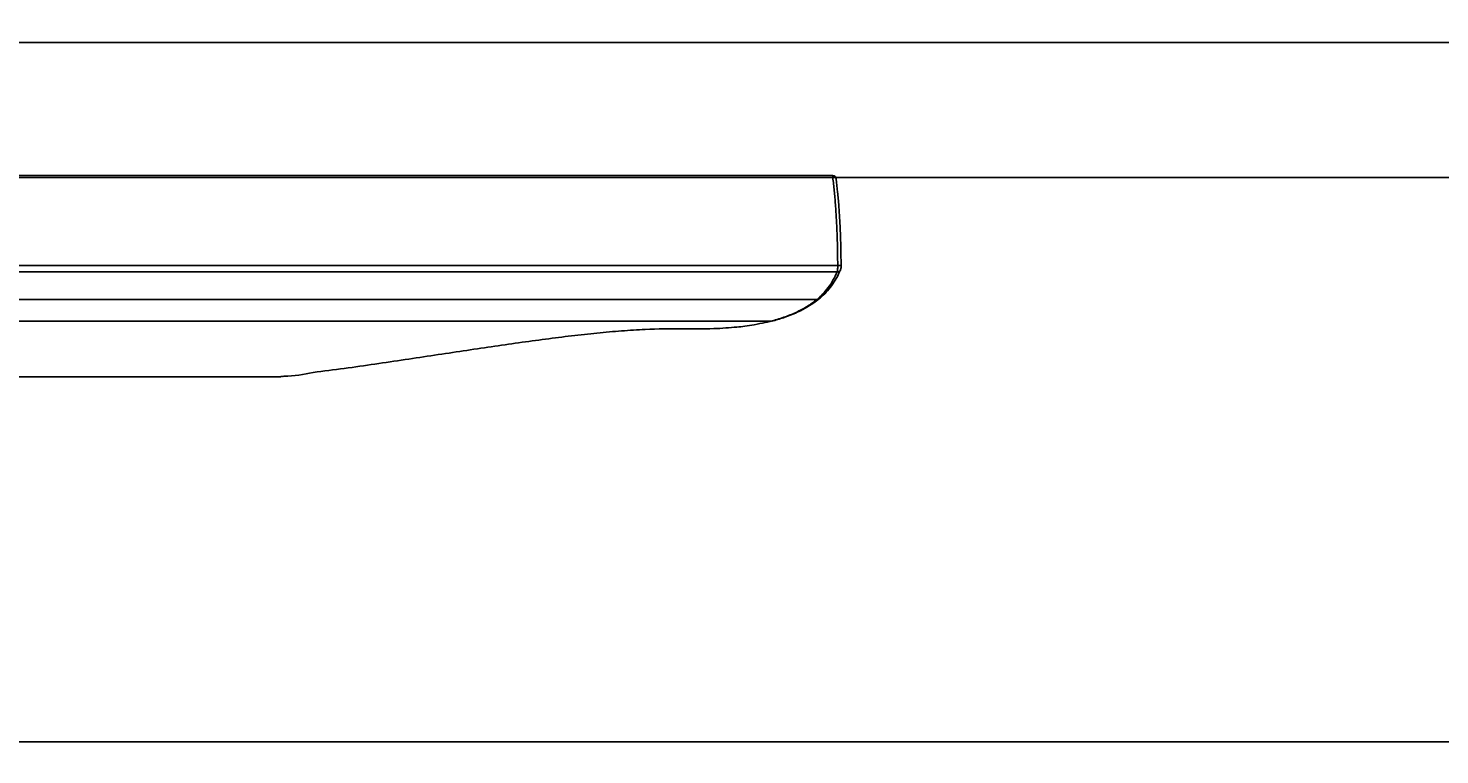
# Model space of a CAD drawing. Header units: millimetres. Extents: x 105 to 2940, y 116 to 1558.
# Tile 23 of 33: x 1441 to 1854, y 481 to 694. Entities that reach past the tile are written whole.
import ezdxf

# ---------------------------------------------------------------- set-up
doc = ezdxf.new("R2010")
doc.units = ezdxf.units.MM
doc.layers.add('FORMAT', color=7, linetype='Continuous')
doc.styles.add('SLDTEXTSTYLE0', font='TXT', dxfattribs={"width": 0.605})
doc.dimstyles.new('SLDDIMSTYLE0', dxfattribs={"dimtxt": 3.081982, "dimasz": 2, "dimexe": 0, "dimexo": 0.0625, "dimgap": 0.770496, "dimtad": 1, "dimdec": 0, "dimrnd": 1e-09, "dimzin": 12, "dimdsep": 46, "dimtxsty": 'SLDTEXTSTYLE0', "dimsah": 1, "dimcen": 0.09, "dimadec": 0, "dimazin": 3, "dimtfac": 1, "dimtofl": 0, "dimtmove": 0, "dimatfit": 3, "dimfxl": 0, "dimfrac": 2, "dimtolj": 1, "dimtzin": 12, "dimarcsym": 0})
doc.dimstyles.new('SLDDIMSTYLE1', dxfattribs={"dimtxt": 3.081982, "dimasz": 2, "dimexe": 0, "dimexo": 0.0625, "dimgap": 0.770496, "dimtad": 1, "dimrnd": 1e-09, "dimzin": 12, "dimdsep": 46, "dimtxsty": 'SLDTEXTSTYLE0', "dimsah": 1, "dimcen": 0.09, "dimadec": 0, "dimazin": 3, "dimtfac": 1, "dimtofl": 0, "dimtmove": 0, "dimatfit": 3, "dimfxl": 0, "dimfrac": 2, "dimtolj": 1, "dimtzin": 12, "dimarcsym": 0})

# ---------------------------------------------------------------- blocks, each defined once
blk = doc.blocks.new('_D_5')
at = {"layer": 'FORMAT'}
for p, q in [((184.76, 477.76), (184.76, 690.93)), ((184.76, 689.94), (2044.76, 689.94)), ((2044.76, 477.76), (2044.76, 690.93))]:
    blk.add_line(p, q, dxfattribs=at)
for points in [[(184.76, 689.94), (186.76, 689.44), (186.76, 690.44)], [(2044.76, 689.94), (2042.76, 690.44), (2042.76, 689.44)]]:
    blk.add_solid(points, dxfattribs=at)
at = {"layer": 'FORMAT', "insert": (1110.06, 694.03), "char_height": 3.175, "attachment_point": 1, "style": 'SLDTEXTSTYLE0'}
blk.add_mtext('1860', dxfattribs=at)
blk = doc.blocks.new('_D_6')
at = {"layer": 'FORMAT'}
for p, q in [((1677.08, 650.44), (2159.9, 650.44)), ((2158.91, 650.44), (2158.91, 116.91)), ((2045.75, 116.91), (2159.9, 116.91))]:
    blk.add_line(p, q, dxfattribs=at)
for points in [[(2158.91, 650.44), (2158.41, 648.44), (2159.41, 648.44)], [(2158.91, 116.91), (2159.41, 118.91), (2158.41, 118.91)]]:
    blk.add_solid(points, dxfattribs=at)
at = {"layer": 'FORMAT', "insert": (2154.82, 380.15), "char_height": 3.175, "attachment_point": 1, "rotation": 90, "style": 'SLDTEXTSTYLE0'}
blk.add_mtext('534', dxfattribs=at)

msp = doc.modelspace()

# ---------------------------------------------------------------- linework, layer by layer
at = {"color": 7, "linetype": 'Continuous', "lineweight": 25}
for p, q in [((1676.09, 650.959), (823.76, 650.959)), ((1676.09, 650.444), (823.76, 650.444)), ((823.76, 624.649), (1677.526, 624.649)), ((1677.408, 622.79), (823.76, 622.79)), ((1678.326, 623.307), (1678.314, 623.28)), ((1671.488, 614.711), (823.76, 614.711)), ((823.76, 608.323), (1657.879, 608.323)), ((1515.105, 592.176), (1515.289, 592.183)), ((2044.76, 485.267), (545.664, 485.267))]:
    msp.add_line(p, q, dxfattribs=at)
at = {"color": 8, "linetype": 'Continuous', "lineweight": 25}
for p, q in [((1676.09, 650.959), (1676.09, 650.444)), ((2044.76, 485.233), (545.637, 485.233))]:
    msp.add_line(p, q, dxfattribs=at)
at = {"color": 8, "linetype": 'Continuous', "lineweight": 25, "flags": 128}
msp.add_lwpolyline([(1677.082, 650.084), (1677.054, 650.17), (1676.977, 650.263), (1676.858, 650.341), (1676.701, 650.4), (1676.514, 650.439), (1676.307, 650.453), (1676.09, 650.444)], dxfattribs=at)
at = {"color": 7, "linetype": 'Continuous', "lineweight": 25, "flags": 128}
for points in [[(1677.065, 649.959), (1677.083, 650.068), (1677.082, 650.084)], [(1678.507, 624.633), (1678.526, 624.637), (1678.496, 624.64), (1678.419, 624.643), (1678.299, 624.646), (1678.141, 624.648), (1677.954, 624.649), (1677.745, 624.65), (1677.526, 624.649)], [(1657.879, 608.323), (1658.061, 608.333), (1658.109, 608.342)], [(823.76, 592.121), (1203.446, 592.121), (1514.581, 592.121)], [(1514.581, 592.134), (1514.758, 592.126), (1515.507, 592.234), (1515.507, 592.234), (1515.507, 592.234)]]:
    msp.add_lwpolyline(points, dxfattribs=at)
at = {"color": 7, "linetype": 'Continuous', "lineweight": 25}
msp.add_arc((1676.09, 649.959), 1, 7.17148, 90, dxfattribs=at)
at = {"color": 8, "linetype": 'Continuous', "lineweight": 25}
for centre, radius, start, end in [((1677.507, 623.691), 0.905, 263.75082, 333.00421), ((1671.558, 615.602), 0.894, 265.54306, 308.20162)]:
    msp.add_arc(centre, radius, start, end, dxfattribs=at)
at = {"color": 7, "linetype": 'Continuous', "lineweight": 25}
for points, knots in [([(1677.526, 624.649), (1677.515, 626.139), (1677.492, 629.128), (1677.366, 633.61), (1677.168, 638.077), (1676.889, 642.403), (1676.539, 646.556), (1676.24, 649.145), (1676.09, 650.444)], [0, 0, 0, 0, 0.16545509, 0.33205698, 0.50227998, 0.67375443, 0.83633216, 1, 1, 1, 1]), ([(1677.065, 649.959), (1677.214, 648.693), (1677.515, 646.152), (1677.862, 642.12), (1678.14, 637.947), (1678.34, 633.612), (1678.471, 629.165), (1678.495, 626.144), (1678.507, 624.633)], [0, 0, 0, 0, 0.1626486, 0.3263945, 0.492366, 0.6583369, 0.8291686, 1, 1, 1, 1]), ([(1677.408, 622.79), (1677.428, 622.902), (1677.467, 623.127), (1677.508, 623.688), (1677.525, 624.223), (1677.526, 624.548), (1677.526, 624.649)], [0, 0, 0, 0, 0.2899147, 0.5813979, 0.8699412, 1, 1, 1, 1]), ([(1678.299, 623.288), (1678.33, 623.346), (1678.42, 623.515), (1678.473, 623.841), (1678.526, 624.249), (1678.522, 624.539), (1678.521, 624.636)], [0, 0, 0, 0, 0.1475542, 0.4332564, 0.8090303, 1, 1, 1, 1]), ([(1671.488, 614.711), (1672.635, 615.773), (1674.94, 617.906), (1676.583, 621.157), (1677.408, 622.79)], [0, 0, 0, 0, 0.4973897, 1, 1, 1, 1]), ([(1672.088, 614.934), (1672.35, 615.132), (1673.243, 615.804), (1674.586, 617.231), (1676.107, 619.208), (1677.347, 621.232), (1678.014, 622.698), (1678.299, 623.323)], [0, 0, 0, 0, 0.10046332, 0.3414305, 0.58210908, 0.82193917, 1, 1, 1, 1]), ([(1657.879, 608.323), (1659.204, 608.694), (1661.856, 609.437), (1665.406, 610.902), (1668.67, 612.616), (1670.548, 614.012), (1671.488, 614.711)], [0, 0, 0, 0, 0.2485917, 0.4977333, 0.748576, 1, 1, 1, 1]), ([(1658.315, 608.411), (1658.437, 608.439), (1659.768, 608.741), (1662.075, 609.498), (1665.204, 610.699), (1668.025, 612.122), (1670.325, 613.52), (1671.584, 614.533), (1672.08, 614.932)], [0, 0, 0, 0, 0.0215957, 0.2362669, 0.4484852, 0.6578518, 0.8653817, 1, 1, 1, 1]), ([(1515.507, 592.234), (1515.507, 592.234), (1518.564, 592.234), (1524.212, 593.515), (1533.219, 594.492), (1542.152, 595.83), (1550.974, 597.112), (1559.591, 598.412), (1568.008, 599.68), (1576.209, 600.903), (1584.236, 602.061), (1592.071, 603.131), (1599.722, 604.089), (1607.153, 604.906), (1614.349, 605.547), (1622.667, 606.09), (1631.893, 606.216), (1640.595, 606.024), (1647.927, 606.601), (1652.498, 607.092), (1657.879, 608.323), (1657.879, 608.323), (1657.879, 608.323)], [0, 0, 0, 0, 0.0000003, 0.0465764, 0.0969966, 0.1475347, 0.1981507, 0.2488849, 0.2992643, 0.3497426, 0.4003013, 0.4514866, 0.5027612, 0.5545743, 0.6066912, 0.6589167, 0.7431519, 0.8278149, 0.8921773, 0.9460181, 0.9999997, 1, 1, 1, 1])]:
    msp.add_open_spline(points, degree=3, knots=knots, dxfattribs=at)

# ---------------------------------------------------------------- dimensions: what is measured, and where the dimension line sits
at = {"layer": 'FORMAT'}
dim = msp.add_linear_dim(base=(2044.76, 689.939), p1=(184.76, 476.765), p2=(2044.76, 476.765), dimstyle='SLDDIMSTYLE1', dxfattribs=at)
dim.commit()
dim.dimension.update_dxf_attribs({"geometry": '_D_5', "text_midpoint": (1114.76, 689.939), "dimtype": 160})
dim = msp.add_linear_dim(base=(2158.913, 116.91), p1=(1676.09, 650.444), p2=(2044.76, 116.91), angle=90, dimstyle='SLDDIMSTYLE0', dxfattribs=at)
dim.commit()
dim.dimension.update_dxf_attribs({"geometry": '_D_6', "text_midpoint": (2158.913, 383.677), "dimtype": 160})

doc.saveas('drawing.dxf')
